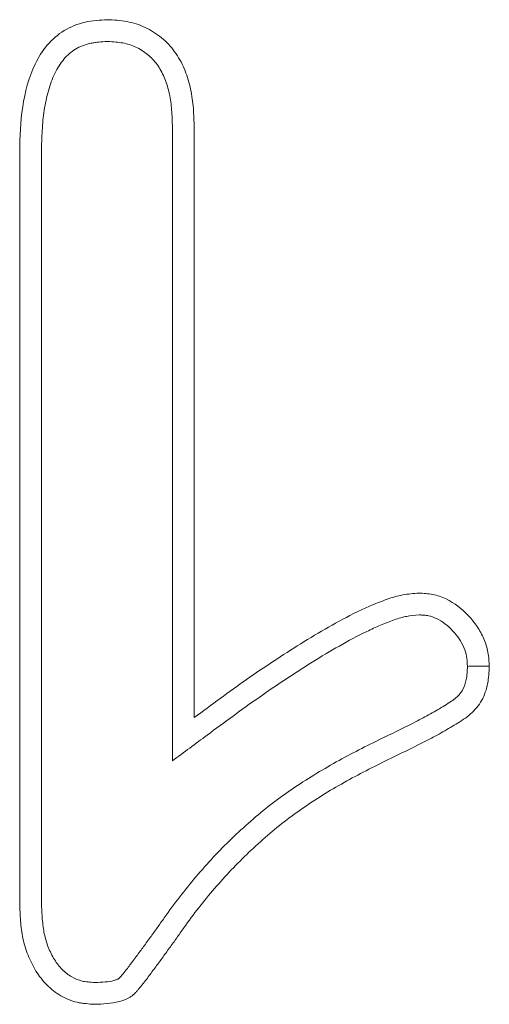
# Model space of a CAD drawing. Header units: metres. Extents: x 232680 to 233262, y 554200 to 554550.
# Tile 23 of 254: x 232746.27613 to 232746.28555, y 554425.78018 to 554425.79993. Entities that reach past the tile are written whole.
import ezdxf

# ---------------------------------------------------------------- set-up
doc = ezdxf.new("R2010")
doc.units = ezdxf.units.M
doc.layers.add('ACO tekst', color=251, linetype='Continuous', lineweight=9)

msp = doc.modelspace()

# ---------------------------------------------------------------- linework, layer by layer
at = {"layer": 'ACO tekst'}
for p, q in [((232746.279192, 554425.797808), (232746.279192, 554425.785065)), ((232746.279629, 554425.797815), (232746.279629, 554425.785932)), ((232746.276129, 554425.782209), (232746.276129, 554425.797284)), ((232746.276565, 554425.782218), (232746.276565, 554425.797279))]:
    msp.add_line(p, q, dxfattribs=at)
for points, knots in [([(232746.276129, 554425.797284), (232746.276135, 554425.797584), (232746.276144, 554425.797884), (232746.276234, 554425.798478), (232746.276307, 554425.798771), (232746.276505, 554425.799178), (232746.276585, 554425.799307), (232746.276779, 554425.799537), (232746.276895, 554425.799637), (232746.277151, 554425.799791), (232746.277294, 554425.799848), (232746.277587, 554425.799915), (232746.277739, 554425.799923), (232746.27789, 554425.799932)], [0, 0, 0, 0, 0.25, 0.25, 0.5, 0.5, 0.625, 0.625, 0.75, 0.75, 0.875, 0.875, 1, 1, 1, 1]), ([(232746.276129, 554425.797284), (232746.276135, 554425.797584), (232746.276144, 554425.797884), (232746.276234, 554425.798478), (232746.276307, 554425.798771), (232746.276505, 554425.799178), (232746.276585, 554425.799307), (232746.276779, 554425.799537), (232746.276895, 554425.799637), (232746.277151, 554425.799791), (232746.277294, 554425.799848), (232746.277587, 554425.799915), (232746.277739, 554425.799923), (232746.27789, 554425.799932)], [0, 0, 0, 0, 0.25, 0.25, 0.5, 0.5, 0.625, 0.625, 0.75, 0.75, 0.875, 0.875, 1, 1, 1, 1]), ([(232746.27789, 554425.799932), (232746.278019, 554425.799925), (232746.278149, 554425.799918), (232746.278403, 554425.799872), (232746.278528, 554425.799833), (232746.278762, 554425.799723), (232746.278872, 554425.799653), (232746.279072, 554425.799489), (232746.279161, 554425.799394), (232746.279314, 554425.799185), (232746.279377, 554425.799071), (232746.279479, 554425.798834), (232746.279518, 554425.79871), (232746.279562, 554425.798521), (232746.279575, 554425.798458), (232746.279595, 554425.79833), (232746.279603, 554425.798266), (232746.27962, 554425.798073), (232746.279624, 554425.797944), (232746.279629, 554425.797815)], [0, 0, 0, 0, 0.125, 0.125, 0.25, 0.25, 0.375, 0.375, 0.5, 0.5, 0.625, 0.625, 0.75, 0.75, 0.8125, 0.8125, 0.875, 0.875, 1, 1, 1, 1]), ([(232746.27789, 554425.799932), (232746.278019, 554425.799925), (232746.278149, 554425.799918), (232746.278403, 554425.799872), (232746.278528, 554425.799833), (232746.278762, 554425.799723), (232746.278872, 554425.799653), (232746.279072, 554425.799489), (232746.279161, 554425.799394), (232746.279314, 554425.799185), (232746.279377, 554425.799071), (232746.279479, 554425.798834), (232746.279518, 554425.79871), (232746.279562, 554425.798521), (232746.279575, 554425.798458), (232746.279595, 554425.79833), (232746.279603, 554425.798266), (232746.27962, 554425.798073), (232746.279624, 554425.797944), (232746.279629, 554425.797815)], [0, 0, 0, 0, 0.125, 0.125, 0.25, 0.25, 0.375, 0.375, 0.5, 0.5, 0.625, 0.625, 0.75, 0.75, 0.8125, 0.8125, 0.875, 0.875, 1, 1, 1, 1]), ([(232746.276565, 554425.797279), (232746.276569, 554425.797427), (232746.276572, 554425.797571), (232746.276588, 554425.797849), (232746.276601, 554425.797983), (232746.276641, 554425.798249), (232746.276669, 554425.798381), (232746.276738, 554425.798629), (232746.27678, 554425.798746), (232746.276885, 554425.79896), (232746.276948, 554425.799059), (232746.277052, 554425.799183), (232746.277088, 554425.799219), (232746.277164, 554425.799285), (232746.277206, 554425.799315), (232746.277338, 554425.799394), (232746.277436, 554425.799433), (232746.277565, 554425.799462), (232746.277591, 554425.799466), (232746.277647, 554425.799475), (232746.277676, 554425.799478), (232746.277764, 554425.799487), (232746.277825, 554425.799491), (232746.277891, 554425.799495)], [0.0013228, 0.0013228, 0.0013228, 0.0013228, 0.125, 0.125, 0.25, 0.25, 0.375, 0.375, 0.5, 0.5, 0.625, 0.625, 0.6875, 0.6875, 0.75, 0.75, 0.875, 0.875, 0.90625, 0.90625, 0.9375, 0.9375, 0.9932899, 0.9932899, 0.9932899, 0.9932899]), ([(232746.276565, 554425.797279), (232746.276569, 554425.797427), (232746.276572, 554425.797571), (232746.276588, 554425.797849), (232746.276601, 554425.797983), (232746.276641, 554425.798249), (232746.276669, 554425.798381), (232746.276738, 554425.798629), (232746.27678, 554425.798746), (232746.276885, 554425.79896), (232746.276948, 554425.799059), (232746.277052, 554425.799183), (232746.277088, 554425.799219), (232746.277164, 554425.799285), (232746.277206, 554425.799315), (232746.277338, 554425.799394), (232746.277436, 554425.799433), (232746.277565, 554425.799462), (232746.277591, 554425.799466), (232746.277647, 554425.799475), (232746.277676, 554425.799478), (232746.277764, 554425.799487), (232746.277825, 554425.799491), (232746.277891, 554425.799495)], [0.0013228, 0.0013228, 0.0013228, 0.0013228, 0.125, 0.125, 0.25, 0.25, 0.375, 0.375, 0.5, 0.5, 0.625, 0.625, 0.6875, 0.6875, 0.75, 0.75, 0.875, 0.875, 0.90625, 0.90625, 0.9375, 0.9375, 0.9932899, 0.9932899, 0.9932899, 0.9932899]), ([(232746.277891, 554425.799495), (232746.27801, 554425.799488), (232746.278111, 554425.799481), (232746.278289, 554425.799449), (232746.278377, 554425.799421), (232746.278543, 554425.799344), (232746.278622, 554425.799293), (232746.278767, 554425.799175), (232746.278829, 554425.799108), (232746.27894, 554425.798957), (232746.278987, 554425.798873), (232746.279066, 554425.798689), (232746.279098, 554425.798587), (232746.279135, 554425.798432), (232746.279145, 554425.798379), (232746.279162, 554425.798272), (232746.279168, 554425.798219), (232746.279183, 554425.798053), (232746.279188, 554425.797934), (232746.279192, 554425.797808)], [0.0077316, 0.0077316, 0.0077316, 0.0077316, 0.125, 0.125, 0.25, 0.25, 0.375, 0.375, 0.5, 0.5, 0.625, 0.625, 0.75, 0.75, 0.8125, 0.8125, 0.875, 0.875, 0.997673, 0.997673, 0.997673, 0.997673]), ([(232746.277891, 554425.799495), (232746.27801, 554425.799488), (232746.278111, 554425.799481), (232746.278289, 554425.799449), (232746.278377, 554425.799421), (232746.278543, 554425.799344), (232746.278622, 554425.799293), (232746.278767, 554425.799175), (232746.278829, 554425.799108), (232746.27894, 554425.798957), (232746.278987, 554425.798873), (232746.279066, 554425.798689), (232746.279098, 554425.798587), (232746.279135, 554425.798432), (232746.279145, 554425.798379), (232746.279162, 554425.798272), (232746.279168, 554425.798219), (232746.279183, 554425.798053), (232746.279188, 554425.797934), (232746.279192, 554425.797808)], [0.0077316, 0.0077316, 0.0077316, 0.0077316, 0.125, 0.125, 0.25, 0.25, 0.375, 0.375, 0.5, 0.5, 0.625, 0.625, 0.75, 0.75, 0.8125, 0.8125, 0.875, 0.875, 0.997673, 0.997673, 0.997673, 0.997673]), ([(232746.279629, 554425.785932), (232746.279977, 554425.78619), (232746.280326, 554425.786448), (232746.281037, 554425.786945), (232746.281398, 554425.787186), (232746.281951, 554425.78753), (232746.282137, 554425.787641), (232746.282514, 554425.787856), (232746.282705, 554425.787959), (232746.282998, 554425.788101), (232746.283096, 554425.788146), (232746.283246, 554425.788209), (232746.283297, 554425.788229), (232746.283398, 554425.788269), (232746.283449, 554425.788288), (232746.283603, 554425.788342), (232746.283707, 554425.788373), (232746.28392, 554425.788413), (232746.284028, 554425.788423), (232746.284136, 554425.788432)], [0, 0, 0, 0, 0.25, 0.25, 0.5, 0.5, 0.625, 0.625, 0.75, 0.75, 0.8125, 0.8125, 0.84375, 0.84375, 0.875, 0.875, 0.9375, 0.9375, 1, 1, 1, 1]), ([(232746.279629, 554425.785932), (232746.279977, 554425.78619), (232746.280326, 554425.786448), (232746.281037, 554425.786945), (232746.281398, 554425.787186), (232746.281951, 554425.78753), (232746.282137, 554425.787641), (232746.282514, 554425.787856), (232746.282705, 554425.787959), (232746.282998, 554425.788101), (232746.283096, 554425.788146), (232746.283246, 554425.788209), (232746.283297, 554425.788229), (232746.283398, 554425.788269), (232746.283449, 554425.788288), (232746.283603, 554425.788342), (232746.283707, 554425.788373), (232746.28392, 554425.788413), (232746.284028, 554425.788423), (232746.284136, 554425.788432)], [0, 0, 0, 0, 0.25, 0.25, 0.5, 0.5, 0.625, 0.625, 0.75, 0.75, 0.8125, 0.8125, 0.84375, 0.84375, 0.875, 0.875, 0.9375, 0.9375, 1, 1, 1, 1]), ([(232746.284136, 554425.788432), (232746.284183, 554425.788429), (232746.28423, 554425.788427), (232746.284324, 554425.788418), (232746.28437, 554425.788412), (232746.284508, 554425.788384), (232746.284597, 554425.788353), (232746.284851, 554425.788231), (232746.285001, 554425.788113), (232746.285195, 554425.787909), (232746.285254, 554425.787836), (232746.285359, 554425.787681), (232746.285404, 554425.787598), (232746.285477, 554425.787425), (232746.285506, 554425.787335), (232746.28554, 554425.787151), (232746.285545, 554425.787057), (232746.28555, 554425.786963)], [0, 0, 0, 0, 0.0625, 0.0625, 0.125, 0.125, 0.25, 0.25, 0.5, 0.5, 0.625, 0.625, 0.75, 0.75, 0.875, 0.875, 1, 1, 1, 1]), ([(232746.284136, 554425.788432), (232746.284183, 554425.788429), (232746.28423, 554425.788427), (232746.284324, 554425.788418), (232746.28437, 554425.788412), (232746.284508, 554425.788384), (232746.284597, 554425.788353), (232746.284851, 554425.788231), (232746.285001, 554425.788113), (232746.285195, 554425.787909), (232746.285254, 554425.787836), (232746.285359, 554425.787681), (232746.285404, 554425.787598), (232746.285477, 554425.787425), (232746.285506, 554425.787335), (232746.28554, 554425.787151), (232746.285545, 554425.787057), (232746.28555, 554425.786963)], [0, 0, 0, 0, 0.0625, 0.0625, 0.125, 0.125, 0.25, 0.25, 0.5, 0.5, 0.625, 0.625, 0.75, 0.75, 0.875, 0.875, 1, 1, 1, 1]), ([(232746.279192, 554425.785065), (232746.279424, 554425.785237), (232746.279656, 554425.785409), (232746.279888, 554425.785581), (232746.280238, 554425.785839), (232746.280582, 554425.786094), (232746.281282, 554425.786583), (232746.281637, 554425.78682), (232746.282177, 554425.787156), (232746.282359, 554425.787265), (232746.282724, 554425.787473), (232746.282907, 554425.787572), (232746.283182, 554425.787704), (232746.283274, 554425.787746), (232746.283412, 554425.787805), (232746.283459, 554425.787824), (232746.283552, 554425.78786), (232746.283599, 554425.787878), (232746.283735, 554425.787925), (232746.283818, 554425.787949), (232746.283964, 554425.787977), (232746.284047, 554425.787986), (232746.284143, 554425.787994)], [-0.166259, -0.166259, -0.166259, -0.166259, 0, 0, 0, 0.25, 0.25, 0.5, 0.5, 0.625, 0.625, 0.75, 0.75, 0.8125, 0.8125, 0.84375, 0.84375, 0.875, 0.875, 0.9375, 0.9375, 0.993949, 0.993949, 0.993949, 0.993949]), ([(232746.279192, 554425.785065), (232746.279424, 554425.785237), (232746.279656, 554425.785409), (232746.279888, 554425.785581), (232746.280238, 554425.785839), (232746.280582, 554425.786094), (232746.281282, 554425.786583), (232746.281637, 554425.78682), (232746.282177, 554425.787156), (232746.282359, 554425.787265), (232746.282724, 554425.787473), (232746.282907, 554425.787572), (232746.283182, 554425.787704), (232746.283274, 554425.787746), (232746.283412, 554425.787805), (232746.283459, 554425.787824), (232746.283552, 554425.78786), (232746.283599, 554425.787878), (232746.283735, 554425.787925), (232746.283818, 554425.787949), (232746.283964, 554425.787977), (232746.284047, 554425.787986), (232746.284143, 554425.787994)], [-0.166259, -0.166259, -0.166259, -0.166259, 0, 0, 0, 0.25, 0.25, 0.5, 0.5, 0.625, 0.625, 0.75, 0.75, 0.8125, 0.8125, 0.84375, 0.84375, 0.875, 0.875, 0.9375, 0.9375, 0.993949, 0.993949, 0.993949, 0.993949]), ([(232746.284143, 554425.787994), (232746.284177, 554425.787992), (232746.284208, 554425.78799), (232746.284273, 554425.787984), (232746.284303, 554425.78798), (232746.284382, 554425.787964), (232746.284438, 554425.787945), (232746.284603, 554425.787866), (232746.284714, 554425.787781), (232746.284864, 554425.787623), (232746.284908, 554425.787569), (232746.284981, 554425.787461), (232746.285012, 554425.787402), (232746.285065, 554425.787278), (232746.285084, 554425.787219), (232746.285103, 554425.787113), (232746.285108, 554425.787045), (232746.285113, 554425.786961)], [0.01418, 0.01418, 0.01418, 0.01418, 0.0625, 0.0625, 0.125, 0.125, 0.25, 0.25, 0.5, 0.5, 0.625, 0.625, 0.75, 0.75, 0.875, 0.875, 0.9903234, 0.9903234, 0.9903234, 0.9903234]), ([(232746.284143, 554425.787994), (232746.284177, 554425.787992), (232746.284208, 554425.78799), (232746.284273, 554425.787984), (232746.284303, 554425.78798), (232746.284382, 554425.787964), (232746.284438, 554425.787945), (232746.284603, 554425.787866), (232746.284714, 554425.787781), (232746.284864, 554425.787623), (232746.284908, 554425.787569), (232746.284981, 554425.787461), (232746.285012, 554425.787402), (232746.285065, 554425.787278), (232746.285084, 554425.787219), (232746.285103, 554425.787113), (232746.285108, 554425.787045), (232746.285113, 554425.786961)], [0.01418, 0.01418, 0.01418, 0.01418, 0.0625, 0.0625, 0.125, 0.125, 0.25, 0.25, 0.5, 0.5, 0.625, 0.625, 0.75, 0.75, 0.875, 0.875, 0.9903234, 0.9903234, 0.9903234, 0.9903234]), ([(232746.285113, 554425.786961), (232746.285111, 554425.786911), (232746.285108, 554425.786865), (232746.285101, 554425.786775), (232746.285096, 554425.786735), (232746.285073, 554425.78662), (232746.285049, 554425.786551), (232746.284999, 554425.786462), (232746.284981, 554425.786435), (232746.284939, 554425.786384), (232746.284915, 554425.786359), (232746.284858, 554425.786309), (232746.284827, 554425.786285), (232746.284751, 554425.786234), (232746.284708, 554425.786206), (232746.284611, 554425.786148), (232746.284562, 554425.786119), (232746.284465, 554425.786062), (232746.284417, 554425.786034), (232746.28427, 554425.785952), (232746.284172, 554425.785899), (232746.283868, 554425.785743), (232746.283659, 554425.785642), (232746.283447, 554425.78554), (232746.283446, 554425.78554), (232746.283446, 554425.78554), (232746.283445, 554425.78554)], [0.0078036, 0.0078036, 0.0078036, 0.0078036, 0.0625, 0.0625, 0.125, 0.125, 0.25, 0.25, 0.3125, 0.3125, 0.375, 0.375, 0.4375, 0.4375, 0.5, 0.5, 0.5625, 0.5625, 0.625, 0.625, 0.75, 0.75, 1, 1, 1, 1.0005396, 1.0005396, 1.0005396, 1.0005396]), ([(232746.285113, 554425.786961), (232746.285111, 554425.786911), (232746.285108, 554425.786865), (232746.285101, 554425.786775), (232746.285096, 554425.786735), (232746.285073, 554425.78662), (232746.285049, 554425.786551), (232746.284999, 554425.786462), (232746.284981, 554425.786435), (232746.284939, 554425.786384), (232746.284915, 554425.786359), (232746.284858, 554425.786309), (232746.284827, 554425.786285), (232746.284751, 554425.786234), (232746.284708, 554425.786206), (232746.284611, 554425.786148), (232746.284562, 554425.786119), (232746.284465, 554425.786062), (232746.284417, 554425.786034), (232746.28427, 554425.785952), (232746.284172, 554425.785899), (232746.283868, 554425.785743), (232746.283659, 554425.785642), (232746.283447, 554425.78554), (232746.283446, 554425.78554), (232746.283446, 554425.78554), (232746.283445, 554425.78554)], [0.0078036, 0.0078036, 0.0078036, 0.0078036, 0.0625, 0.0625, 0.125, 0.125, 0.25, 0.25, 0.3125, 0.3125, 0.375, 0.375, 0.4375, 0.4375, 0.5, 0.5, 0.5625, 0.5625, 0.625, 0.625, 0.75, 0.75, 1, 1, 1, 1.0005396, 1.0005396, 1.0005396, 1.0005396]), ([(232746.28555, 554425.786963), (232746.285548, 554425.786904), (232746.285545, 554425.786845), (232746.285535, 554425.786728), (232746.285528, 554425.78667), (232746.285494, 554425.786496), (232746.285455, 554425.786383), (232746.285369, 554425.786228), (232746.285336, 554425.786179), (232746.285261, 554425.786088), (232746.28522, 554425.786045), (232746.285131, 554425.785967), (232746.285084, 554425.785932), (232746.284987, 554425.785865), (232746.284937, 554425.785834), (232746.284836, 554425.785773), (232746.284785, 554425.785743), (232746.284684, 554425.785684), (232746.284633, 554425.785654), (232746.284479, 554425.785568), (232746.284375, 554425.785513), (232746.284061, 554425.785351), (232746.283848, 554425.785249), (232746.283636, 554425.785147)], [0, 0, 0, 0, 0.0625, 0.0625, 0.125, 0.125, 0.25, 0.25, 0.3125, 0.3125, 0.375, 0.375, 0.4375, 0.4375, 0.5, 0.5, 0.5625, 0.5625, 0.625, 0.625, 0.75, 0.75, 1, 1, 1, 1]), ([(232746.28555, 554425.786963), (232746.285548, 554425.786904), (232746.285545, 554425.786845), (232746.285535, 554425.786728), (232746.285528, 554425.78667), (232746.285494, 554425.786496), (232746.285455, 554425.786383), (232746.285369, 554425.786228), (232746.285336, 554425.786179), (232746.285261, 554425.786088), (232746.28522, 554425.786045), (232746.285131, 554425.785967), (232746.285084, 554425.785932), (232746.284987, 554425.785865), (232746.284937, 554425.785834), (232746.284836, 554425.785773), (232746.284785, 554425.785743), (232746.284684, 554425.785684), (232746.284633, 554425.785654), (232746.284479, 554425.785568), (232746.284375, 554425.785513), (232746.284061, 554425.785351), (232746.283848, 554425.785249), (232746.283636, 554425.785147)], [0, 0, 0, 0, 0.0625, 0.0625, 0.125, 0.125, 0.25, 0.25, 0.3125, 0.3125, 0.375, 0.375, 0.4375, 0.4375, 0.5, 0.5, 0.5625, 0.5625, 0.625, 0.625, 0.75, 0.75, 1, 1, 1, 1]), ([(232746.285113, 554425.786961), (232746.285158, 554425.786962), (232746.285203, 554425.786962), (232746.285248, 554425.786962), (232746.285292, 554425.786962), (232746.285337, 554425.786962), (232746.285382, 554425.786963), (232746.285438, 554425.786963), (232746.285494, 554425.786963), (232746.28555, 554425.786963)], [0, 0, 0, 0, 0.000392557, 0.000392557, 0.000392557, 0.000785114, 0.000785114, 0.000785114, 0.001277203, 0.001277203, 0.001277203, 0.001277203]), ([(232746.285113, 554425.786961), (232746.285158, 554425.786962), (232746.285203, 554425.786962), (232746.285248, 554425.786962), (232746.285292, 554425.786962), (232746.285337, 554425.786962), (232746.285382, 554425.786963), (232746.285438, 554425.786963), (232746.285494, 554425.786963), (232746.28555, 554425.786963)], [0, 0, 0, 0, 0.000392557, 0.000392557, 0.000392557, 0.000785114, 0.000785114, 0.000785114, 0.001277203, 0.001277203, 0.001277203, 0.001277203]), ([(232746.283445, 554425.78554), (232746.283445, 554425.785539), (232746.283445, 554425.785539), (232746.283444, 554425.785539), (232746.283146, 554425.785393), (232746.282838, 554425.785241), (232746.282233, 554425.784908), (232746.281938, 554425.784729), (232746.281504, 554425.784438), (232746.281361, 554425.784336), (232746.281081, 554425.784123), (232746.280945, 554425.784012), (232746.280547, 554425.78367), (232746.280297, 554425.78343), (232746.279938, 554425.783052), (232746.279821, 554425.782922), (232746.279595, 554425.782659), (232746.279486, 554425.782525), (232746.279272, 554425.782253), (232746.279167, 554425.782114), (232746.279016, 554425.7819), (232746.278968, 554425.78183), (232746.278899, 554425.781732), (232746.278877, 554425.781701), (232746.278831, 554425.781637), (232746.278807, 554425.781605), (232746.278757, 554425.781537), (232746.278731, 554425.781502), (232746.27868, 554425.781431), (232746.278655, 554425.781396), (232746.278608, 554425.781331), (232746.278586, 554425.7813), (232746.27854, 554425.781238), (232746.278515, 554425.781205), (232746.278464, 554425.781137), (232746.278436, 554425.7811), (232746.278386, 554425.781032), (232746.278363, 554425.781), (232746.278319, 554425.780941), (232746.278295, 554425.78091), (232746.278257, 554425.780862), (232746.278244, 554425.780845), (232746.27822, 554425.780814), (232746.278208, 554425.7808), (232746.278185, 554425.780772), (232746.278175, 554425.780759), (232746.278157, 554425.780738), (232746.278149, 554425.78073), (232746.278131, 554425.780712), (232746.278119, 554425.780702), (232746.278106, 554425.780693), (232746.278103, 554425.780691), (232746.278093, 554425.780686), (232746.278087, 554425.780683), (232746.278064, 554425.780674), (232746.278042, 554425.780666), (232746.277963, 554425.780645), (232746.277906, 554425.780636), (232746.277782, 554425.780624), (232746.277714, 554425.780621), (232746.277639, 554425.780619)], [-0.000191, -0.000191, -0.000191, -0.000191, 0, 0, 0, 0.125, 0.125, 0.25, 0.25, 0.3125, 0.3125, 0.375, 0.375, 0.5, 0.5, 0.5625, 0.5625, 0.625, 0.625, 0.6875, 0.6875, 0.71875, 0.71875, 0.734375, 0.734375, 0.75, 0.75, 0.765625, 0.765625, 0.78125, 0.78125, 0.796875, 0.796875, 0.8125, 0.8125, 0.828125, 0.828125, 0.84375, 0.84375, 0.859375, 0.859375, 0.8671875, 0.8671875, 0.875, 0.875, 0.8828125, 0.8828125, 0.890625, 0.890625, 0.90625, 0.90625, 0.9140625, 0.9140625, 0.921875, 0.921875, 0.9375, 0.9375, 0.96875, 0.96875, 0.9975273, 0.9975273, 0.9975273, 0.9975273]), ([(232746.283445, 554425.78554), (232746.283445, 554425.785539), (232746.283445, 554425.785539), (232746.283444, 554425.785539), (232746.283146, 554425.785393), (232746.282838, 554425.785241), (232746.282233, 554425.784908), (232746.281938, 554425.784729), (232746.281504, 554425.784438), (232746.281361, 554425.784336), (232746.281081, 554425.784123), (232746.280945, 554425.784012), (232746.280547, 554425.78367), (232746.280297, 554425.78343), (232746.279938, 554425.783052), (232746.279821, 554425.782922), (232746.279595, 554425.782659), (232746.279486, 554425.782525), (232746.279272, 554425.782253), (232746.279167, 554425.782114), (232746.279016, 554425.7819), (232746.278968, 554425.78183), (232746.278899, 554425.781732), (232746.278877, 554425.781701), (232746.278831, 554425.781637), (232746.278807, 554425.781605), (232746.278757, 554425.781537), (232746.278731, 554425.781502), (232746.27868, 554425.781431), (232746.278655, 554425.781396), (232746.278608, 554425.781331), (232746.278586, 554425.7813), (232746.27854, 554425.781238), (232746.278515, 554425.781205), (232746.278464, 554425.781137), (232746.278436, 554425.7811), (232746.278386, 554425.781032), (232746.278363, 554425.781), (232746.278319, 554425.780941), (232746.278295, 554425.78091), (232746.278257, 554425.780862), (232746.278244, 554425.780845), (232746.27822, 554425.780814), (232746.278208, 554425.7808), (232746.278185, 554425.780772), (232746.278175, 554425.780759), (232746.278157, 554425.780738), (232746.278149, 554425.78073), (232746.278131, 554425.780712), (232746.278119, 554425.780702), (232746.278106, 554425.780693), (232746.278103, 554425.780691), (232746.278093, 554425.780686), (232746.278087, 554425.780683), (232746.278064, 554425.780674), (232746.278042, 554425.780666), (232746.277963, 554425.780645), (232746.277906, 554425.780636), (232746.277782, 554425.780624), (232746.277714, 554425.780621), (232746.277639, 554425.780619)], [-0.000191, -0.000191, -0.000191, -0.000191, 0, 0, 0, 0.125, 0.125, 0.25, 0.25, 0.3125, 0.3125, 0.375, 0.375, 0.5, 0.5, 0.5625, 0.5625, 0.625, 0.625, 0.6875, 0.6875, 0.71875, 0.71875, 0.734375, 0.734375, 0.75, 0.75, 0.765625, 0.765625, 0.78125, 0.78125, 0.796875, 0.796875, 0.8125, 0.8125, 0.828125, 0.828125, 0.84375, 0.84375, 0.859375, 0.859375, 0.8671875, 0.8671875, 0.875, 0.875, 0.8828125, 0.8828125, 0.890625, 0.890625, 0.90625, 0.90625, 0.9140625, 0.9140625, 0.921875, 0.921875, 0.9375, 0.9375, 0.96875, 0.96875, 0.9975273, 0.9975273, 0.9975273, 0.9975273]), ([(232746.283636, 554425.785147), (232746.283337, 554425.785), (232746.283038, 554425.784853), (232746.282454, 554425.784531), (232746.282169, 554425.784359), (232746.281754, 554425.784079), (232746.281618, 554425.783983), (232746.281353, 554425.783781), (232746.281224, 554425.783676), (232746.280845, 554425.78335), (232746.280604, 554425.783118), (232746.28026, 554425.782756), (232746.280148, 554425.782632), (232746.279931, 554425.782379), (232746.279825, 554425.78225), (232746.279619, 554425.781988), (232746.279519, 554425.781855), (232746.279375, 554425.781651), (232746.279328, 554425.781582), (232746.279256, 554425.78148), (232746.279232, 554425.781446), (232746.279183, 554425.781379), (232746.279158, 554425.781345), (232746.279109, 554425.781278), (232746.279084, 554425.781244), (232746.279035, 554425.781177), (232746.279011, 554425.781143), (232746.278963, 554425.781075), (232746.278938, 554425.781041), (232746.278888, 554425.780975), (232746.278863, 554425.780941), (232746.278813, 554425.780875), (232746.278788, 554425.780841), (232746.278739, 554425.780774), (232746.278715, 554425.780741), (232746.278664, 554425.780674), (232746.278639, 554425.780641), (232746.2786, 554425.780592), (232746.278587, 554425.780576), (232746.278562, 554425.780543), (232746.278549, 554425.780527), (232746.278522, 554425.780494), (232746.278509, 554425.780478), (232746.278482, 554425.780447), (232746.278468, 554425.780431), (232746.278424, 554425.780387), (232746.278392, 554425.78036), (232746.27834, 554425.780324), (232746.278322, 554425.780313), (232746.278285, 554425.780294), (232746.278267, 554425.780285), (232746.278209, 554425.780261), (232746.278169, 554425.780248), (232746.278047, 554425.780216), (232746.277965, 554425.780203), (232746.277799, 554425.780187), (232746.277716, 554425.780185), (232746.277632, 554425.780182)], [0, 0, 0, 0, 0.125, 0.125, 0.25, 0.25, 0.3125, 0.3125, 0.375, 0.375, 0.5, 0.5, 0.5625, 0.5625, 0.625, 0.625, 0.6875, 0.6875, 0.71875, 0.71875, 0.734375, 0.734375, 0.75, 0.75, 0.765625, 0.765625, 0.78125, 0.78125, 0.796875, 0.796875, 0.8125, 0.8125, 0.828125, 0.828125, 0.84375, 0.84375, 0.859375, 0.859375, 0.867188, 0.867188, 0.875, 0.875, 0.882812, 0.882812, 0.890625, 0.890625, 0.90625, 0.90625, 0.914062, 0.914062, 0.921875, 0.921875, 0.9375, 0.9375, 0.96875, 0.96875, 1, 1, 1, 1]), ([(232746.283636, 554425.785147), (232746.283337, 554425.785), (232746.283038, 554425.784853), (232746.282454, 554425.784531), (232746.282169, 554425.784359), (232746.281754, 554425.784079), (232746.281618, 554425.783983), (232746.281353, 554425.783781), (232746.281224, 554425.783676), (232746.280845, 554425.78335), (232746.280604, 554425.783118), (232746.28026, 554425.782756), (232746.280148, 554425.782632), (232746.279931, 554425.782379), (232746.279825, 554425.78225), (232746.279619, 554425.781988), (232746.279519, 554425.781855), (232746.279375, 554425.781651), (232746.279328, 554425.781582), (232746.279256, 554425.78148), (232746.279232, 554425.781446), (232746.279183, 554425.781379), (232746.279158, 554425.781345), (232746.279109, 554425.781278), (232746.279084, 554425.781244), (232746.279035, 554425.781177), (232746.279011, 554425.781143), (232746.278963, 554425.781075), (232746.278938, 554425.781041), (232746.278888, 554425.780975), (232746.278863, 554425.780941), (232746.278813, 554425.780875), (232746.278788, 554425.780841), (232746.278739, 554425.780774), (232746.278715, 554425.780741), (232746.278664, 554425.780674), (232746.278639, 554425.780641), (232746.2786, 554425.780592), (232746.278587, 554425.780576), (232746.278562, 554425.780543), (232746.278549, 554425.780527), (232746.278522, 554425.780494), (232746.278509, 554425.780478), (232746.278482, 554425.780447), (232746.278468, 554425.780431), (232746.278424, 554425.780387), (232746.278392, 554425.78036), (232746.27834, 554425.780324), (232746.278322, 554425.780313), (232746.278285, 554425.780294), (232746.278267, 554425.780285), (232746.278209, 554425.780261), (232746.278169, 554425.780248), (232746.278047, 554425.780216), (232746.277965, 554425.780203), (232746.277799, 554425.780187), (232746.277716, 554425.780185), (232746.277632, 554425.780182)], [0, 0, 0, 0, 0.125, 0.125, 0.25, 0.25, 0.3125, 0.3125, 0.375, 0.375, 0.5, 0.5, 0.5625, 0.5625, 0.625, 0.625, 0.6875, 0.6875, 0.71875, 0.71875, 0.734375, 0.734375, 0.75, 0.75, 0.765625, 0.765625, 0.78125, 0.78125, 0.796875, 0.796875, 0.8125, 0.8125, 0.828125, 0.828125, 0.84375, 0.84375, 0.859375, 0.859375, 0.867188, 0.867188, 0.875, 0.875, 0.882812, 0.882812, 0.890625, 0.890625, 0.90625, 0.90625, 0.914062, 0.914062, 0.921875, 0.921875, 0.9375, 0.9375, 0.96875, 0.96875, 1, 1, 1, 1]), ([(232746.277632, 554425.780182), (232746.277573, 554425.780185), (232746.277514, 554425.780189), (232746.277426, 554425.780198), (232746.277397, 554425.780202), (232746.277339, 554425.780211), (232746.27731, 554425.780216), (232746.277166, 554425.78025), (232746.277055, 554425.780295), (232746.276851, 554425.780414), (232746.276757, 554425.780487), (232746.27659, 554425.780655), (232746.276517, 554425.780749), (232746.276393, 554425.78095), (232746.276341, 554425.781057), (232746.276275, 554425.781221), (232746.276255, 554425.781277), (232746.276221, 554425.78139), (232746.276207, 554425.781447), (232746.276171, 554425.781621), (232746.276156, 554425.781738), (232746.276137, 554425.781974), (232746.276133, 554425.782091), (232746.276129, 554425.782209)], [0, 0, 0, 0, 0.0625, 0.0625, 0.09375, 0.09375, 0.125, 0.125, 0.25, 0.25, 0.375, 0.375, 0.5, 0.5, 0.625, 0.625, 0.6875, 0.6875, 0.75, 0.75, 0.875, 0.875, 1, 1, 1, 1]), ([(232746.277632, 554425.780182), (232746.277573, 554425.780185), (232746.277514, 554425.780189), (232746.277426, 554425.780198), (232746.277397, 554425.780202), (232746.277339, 554425.780211), (232746.27731, 554425.780216), (232746.277166, 554425.78025), (232746.277055, 554425.780295), (232746.276851, 554425.780414), (232746.276757, 554425.780487), (232746.27659, 554425.780655), (232746.276517, 554425.780749), (232746.276393, 554425.78095), (232746.276341, 554425.781057), (232746.276275, 554425.781221), (232746.276255, 554425.781277), (232746.276221, 554425.78139), (232746.276207, 554425.781447), (232746.276171, 554425.781621), (232746.276156, 554425.781738), (232746.276137, 554425.781974), (232746.276133, 554425.782091), (232746.276129, 554425.782209)], [0, 0, 0, 0, 0.0625, 0.0625, 0.09375, 0.09375, 0.125, 0.125, 0.25, 0.25, 0.375, 0.375, 0.5, 0.5, 0.625, 0.625, 0.6875, 0.6875, 0.75, 0.75, 0.875, 0.875, 1, 1, 1, 1]), ([(232746.277639, 554425.780619), (232746.277588, 554425.780622), (232746.277541, 554425.780625), (232746.277477, 554425.780632), (232746.277456, 554425.780635), (232746.277416, 554425.780641), (232746.277399, 554425.780644), (232746.277311, 554425.780665), (232746.277239, 554425.780693), (232746.277105, 554425.780771), (232746.27704, 554425.780822), (232746.276924, 554425.780938), (232746.276874, 554425.781003), (232746.276781, 554425.781154), (232746.276737, 554425.781242), (232746.276685, 554425.781372), (232746.27667, 554425.781416), (232746.276644, 554425.781503), (232746.276632, 554425.781547), (232746.276604, 554425.781687), (232746.276591, 554425.781786), (232746.276574, 554425.781994), (232746.27657, 554425.782103), (232746.276565, 554425.782218)], [0.0069868, 0.0069868, 0.0069868, 0.0069868, 0.0625, 0.0625, 0.09375, 0.09375, 0.125, 0.125, 0.25, 0.25, 0.375, 0.375, 0.5, 0.5, 0.625, 0.625, 0.6875, 0.6875, 0.75, 0.75, 0.875, 0.875, 0.997093, 0.997093, 0.997093, 0.997093]), ([(232746.277639, 554425.780619), (232746.277588, 554425.780622), (232746.277541, 554425.780625), (232746.277477, 554425.780632), (232746.277456, 554425.780635), (232746.277416, 554425.780641), (232746.277399, 554425.780644), (232746.277311, 554425.780665), (232746.277239, 554425.780693), (232746.277105, 554425.780771), (232746.27704, 554425.780822), (232746.276924, 554425.780938), (232746.276874, 554425.781003), (232746.276781, 554425.781154), (232746.276737, 554425.781242), (232746.276685, 554425.781372), (232746.27667, 554425.781416), (232746.276644, 554425.781503), (232746.276632, 554425.781547), (232746.276604, 554425.781687), (232746.276591, 554425.781786), (232746.276574, 554425.781994), (232746.27657, 554425.782103), (232746.276565, 554425.782218)], [0.0069868, 0.0069868, 0.0069868, 0.0069868, 0.0625, 0.0625, 0.09375, 0.09375, 0.125, 0.125, 0.25, 0.25, 0.375, 0.375, 0.5, 0.5, 0.625, 0.625, 0.6875, 0.6875, 0.75, 0.75, 0.875, 0.875, 0.997093, 0.997093, 0.997093, 0.997093])]:
    msp.add_open_spline(points, degree=3, knots=knots, dxfattribs=at)

doc.saveas('drawing.dxf')
